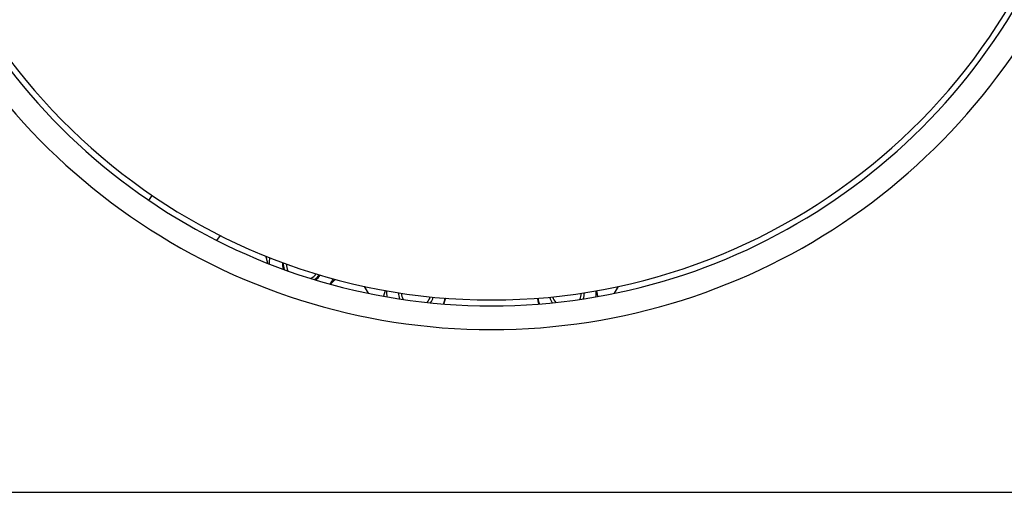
# Model space of a CAD drawing. Header units: inches. Extents: x 5 to 1128, y -85 to 748.
# Tile 4 of 256: x 140 to 161, y 159 to 169. Entities that reach past the tile are written whole.
import ezdxf

# ---------------------------------------------------------------- set-up
doc = ezdxf.new("R2010")
doc.units = ezdxf.units.IN
doc.header["$LTSCALE"] = 32
doc.header["$MEASUREMENT"] = 0
doc.layers.add('Dimension (ANSI)', color=7, linetype='Continuous', lineweight=25)
doc.layers.add('Visible (ANSI)', color=7, linetype='Continuous', lineweight=30)
doc.styles.add('Note Text (ANSI)', font='tahoma.ttf')
doc.dimstyles.new('SB Fraction-16 (ANSI)', dxfattribs={"dimscale": 32, "dimtxt": 0.125, "dimasz": 0.098425, "dimexe": 0.125, "dimexo": 0.0625, "dimgap": 0.031496, "dimtad": 0, "dimtih": 1, "dimtoh": 1, "dimdec": 4, "dimrnd": 1e-08, "dimzin": 0, "dimdsep": 46, "dimlunit": 5, "dimtxsty": 'Note Text (ANSI)', "dimcen": 0.09, "dimdle": 0.393701, "dimclrd": 256, "dimclre": 256, "dimclrt": 256, "dimadec": 0, "dimazin": 3, "dimtfac": 0.96, "dimtofl": 0, "dimtmove": 0, "dimatfit": 3, "dimfxl": 1, "dimfrac": 2, "dimtolj": 1, "dimtzin": 12, "dimlwd": -1, "dimlwe": -1, "dimarcsym": 0})

# ---------------------------------------------------------------- blocks, each defined once
blk = doc.blocks.new('*D16')
at = {"layer": 'Defpoints', "color": 0, "transparency": 16777216}
for p in [(170.307, 471.984), (79.417, 159.272), (130.37, 159.272)]:
    blk.add_point(p, dxfattribs=at)
at = {"layer": 'Dimension (ANSI)', "transparency": 16777216}
for p, q in [((168.307, 471.984), (75.417, 471.984)), ((79.417, 468.834), (79.417, 327.661)), ((79.417, 162.422), (79.417, 320.595)), ((128.37, 159.272), (75.417, 159.272))]:
    blk.add_line(p, q, dxfattribs=at)
for points in [[(78.892, 468.834), (79.942, 468.834), (79.417, 471.984)], [(78.892, 162.422), (79.942, 162.422), (79.417, 159.272)]]:
    blk.add_solid(points, dxfattribs=at)
at = {"layer": 'Dimension (ANSI)', "transparency": 16777216, "insert": (67.214, 326.653), "char_height": 4, "attachment_point": 1, "style": 'Note Text (ANSI)'}
blk.add_mtext('\\A1;312 11/16', dxfattribs=at)

msp = doc.modelspace()

# ---------------------------------------------------------------- linework, layer by layer
at = {"layer": 'Visible (ANSI)'}
for p, q in [((142.62932, 165.39997), (142.70154, 165.50202)), ((144.06761, 164.55267), (144.14062, 164.65585)), ((135.36976, 159.23367), (173.05726, 159.23367))]:
    msp.add_line(p, q, dxfattribs=at)
for centre, radius, start, end in [((149.86976, 176.04617), 12.75, 103.608961, 76.391039), ((149.86976, 176.04617), 13.375, 200.472453, 339.527547), ((149.86976, 176.04617), 12.875, 201.305447, 338.694553), ((145.88875, 164.07036), 0.719, 170.414572, 180.852393), ((145.88875, 164.07036), 0.43764, 177.924324, 196.421414), ((145.88875, 164.07036), 0.42, 178.715419, 198.213941), ((145.88875, 164.07036), 0.3575, 182.154247, 206.512424), ((145.88875, 164.07036), 0.3575, 296.711784, 321.069961), ((145.88875, 164.07036), 0.42, 305.010267, 324.508789), ((145.88875, 164.07036), 0.43764, 306.802794, 325.299884), ((145.88875, 164.07036), 0.719, 322.371815, 332.809636), ((149.86976, 165.04617), 3.06, 208.574183, 211.727287), ((148.27877, 163.45518), 0.625, 176.801855, 188.565619), ((148.27877, 163.45518), 0.37513, 180.99494, 201.417038), ((148.27877, 163.45518), 0.375, 180.998304, 201.428243), ((148.27877, 163.45518), 0.3125, 182.968449, 208.276834), ((151.46075, 163.45518), 0.3125, 331.723166, 357.031551), ((151.46075, 163.45518), 0.375, 338.571757, 359.001696), ((151.46075, 163.45518), 0.37513, 338.582962, 359.00506), ((151.46075, 163.45518), 0.625, 351.434381, 3.198145), ((149.86976, 165.04617), 3.06, 328.272713, 331.425817), ((148.27877, 163.45518), 0.3125, 317.319777, 342.628162), ((148.27877, 163.45518), 0.375, 324.168369, 344.598308), ((148.27877, 163.45518), 0.37513, 324.179574, 344.601671), ((148.27877, 163.45518), 0.625, 337.030993, 341.19175), ((148.27877, 163.45518), 0.625, 341.19175, 348.794756), ((151.46075, 163.45518), 0.625, 191.205244, 202.969007), ((151.46075, 163.45518), 0.37513, 195.398329, 215.820426), ((151.46075, 163.45518), 0.375, 195.401692, 215.831631), ((151.46075, 163.45518), 0.3125, 197.371838, 222.680223)]:
    msp.add_arc(centre, radius, start, end, dxfattribs=at)
for points, weights in [([(145.14459, 164.06959), (145.12512, 164.14226), (145.10422, 164.22026)], [1.01894725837, 1.0195080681, 1.0096430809]), ([(146.56667, 163.73146), (146.51461, 163.6794), (146.46479, 163.62958)], [1.01826575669, 1.02088657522, 1.01385585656]), ([(147.59102, 163.37443), (147.61207, 163.43625), (147.63178, 163.49412)], [1.01021879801, 1.01913001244, 1.01897476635]), ([(152.09076, 163.4911), (152.10262, 163.43116), (152.11503, 163.36846)], [1.01429132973, 1.02099650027, 1.01810747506]), ([(148.8704, 163.25368), (148.86317, 163.23244), (148.85591, 163.21115)], [1, 1.0049227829, 1.00856858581]), ([(148.89752, 163.33329), (148.8839, 163.29331), (148.8704, 163.25368)], [1.01396615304, 1.00922544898, 1]), ([(150.8721, 163.21025), (150.85976, 163.2726), (150.84767, 163.33373)], [1.01757015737, 1.01381398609, 1.00003212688])]:
    msp.add_rational_spline(points, weights, degree=2, dxfattribs=at)

# ---------------------------------------------------------------- dimensions: what is measured, and where the dimension line sits
at = {"layer": 'Dimension (ANSI)'}
dim = msp.add_linear_dim(base=(79.41701, 159.27197), p1=(170.30726, 471.98367), p2=(130.36976, 159.27197), angle=270, dimstyle='SB Fraction-16 (ANSI)', override={"dimgap": 0.031496, "dimdec": 4, "dimtol": 0, "dimlim": 0, "dimtp": 0, "dimtm": 0, "dimtdec": 2, "dimatfit": 1}, dxfattribs=at)
dim.commit()
dim.dimension.update_dxf_attribs({"geometry": '*D16', "text_midpoint": (79.41701, 324.12782), "dimtype": 160})

doc.saveas('drawing.dxf')
